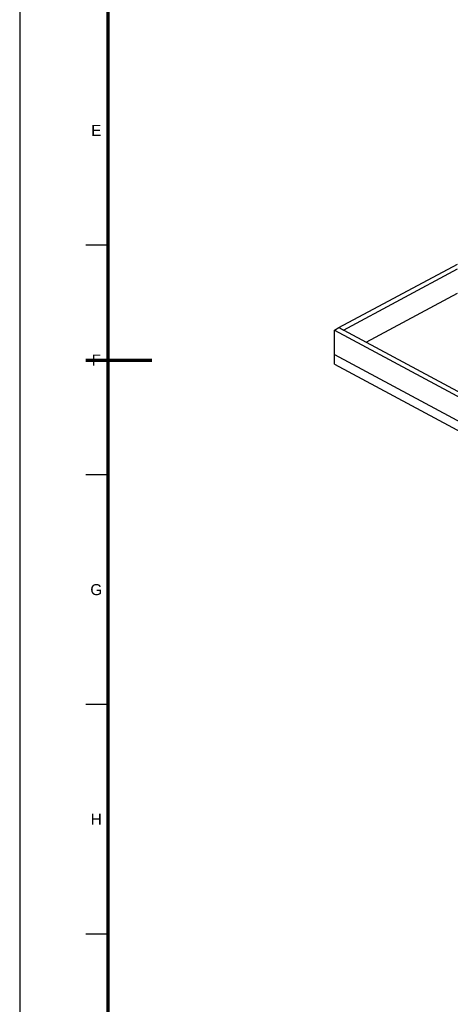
# Model space of a CAD drawing. Header units: millimetres. Extents: x 0 to 841, y 0 to 594.
# Tile 2 of 50: x 0 to 98, y 151 to 374. Entities that reach past the tile are written whole.
import ezdxf
from ezdxf.enums import TextEntityAlignment as Align

# ---------------------------------------------------------------- set-up
doc = ezdxf.new("R2010")
doc.units = ezdxf.units.MM
for name, color, linetype, lineweight in [('FINA', 7, 'CONTINUOUS', 25), ('MARCO', 7, 'CONTINUOUS', 70), ('TXT', 7, 'CONTINUOUS', 25)]:
    doc.layers.add(name, color=color, linetype=linetype, lineweight=lineweight)
doc.styles.add('STD', font='LiberationSans-Regular.ttf')

msp = doc.modelspace()

# ---------------------------------------------------------------- linework, layer by layer
at = {"layer": 'FINA'}
for p, q in [((20, 323.09), (15, 323.09)), ((20, 270.91), (15, 270.91)), ((20, 218.73), (15, 218.73)), ((20, 166.55), (15, 166.55))]:
    msp.add_line(p, q, dxfattribs=at)
msp.add_lwpolyline([(0, 0), (841, 0), (841, 594), (0, 594)], close=True, dxfattribs=at)
for points in [[(72.53, 304.37), (99.43, 318.82)], [(73.56, 303.82), (99.43, 317.71)], [(78.72, 301.05), (99.43, 312.17)], [(71.5, 303.82), (72.53, 304.37)], [(72.53, 304.37), (336.53, 162.63)], [(72.53, 304.37), (73.56, 303.82)], [(71.5, 298.28), (71.5, 303.82)], [(71.5, 303.82), (335.5, 162.08)], [(71.5, 296.07), (71.5, 298.28)], [(71.5, 298.28), (335.5, 156.54)], [(71.5, 298.28), (335.5, 156.54)], [(71.5, 296.07), (335.5, 154.33)]]:
    msp.add_lwpolyline(points, dxfattribs=at)
at = {"layer": 'MARCO'}
msp.add_line((15, 297), (30, 297), dxfattribs=at)
msp.add_lwpolyline([(20, 10), (831, 10), (831, 584), (20, 584)], close=True, dxfattribs=at)

# ---------------------------------------------------------------- texts
at = {"layer": 'TXT', "style": 'STD'}
for s, p in [('E', (17.4, 349.18)), ('F', (17.4, 297)), ('G', (17.4, 244.82)), ('H', (17.4, 192.64))]:
    msp.add_text(s, height=2.5, dxfattribs=at).set_placement(p, align=Align.MIDDLE_CENTER)

doc.saveas('drawing.dxf')
